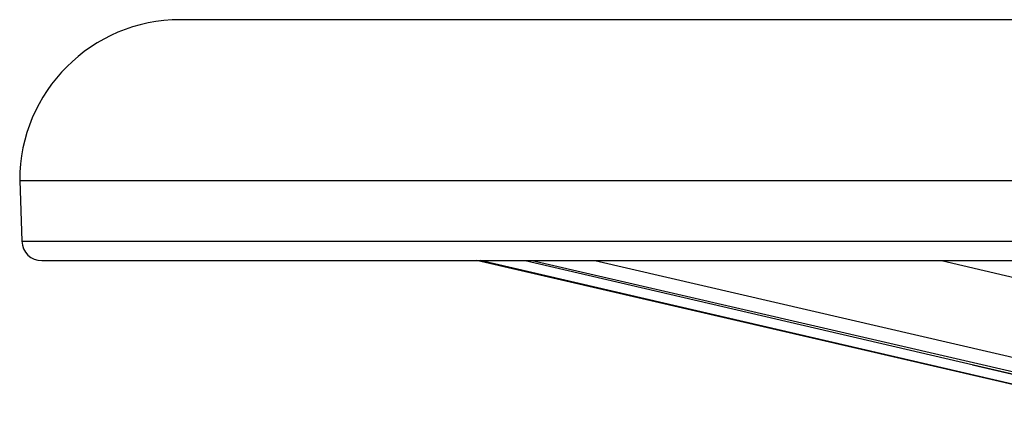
# Model space of a CAD drawing. Header units: millimetres. Extents: x 423 to 1697, y -6 to 958.
# Tile 52 of 54: x 1477 to 1550, y 619 to 649. Entities that reach past the tile are written whole.
import ezdxf

# ---------------------------------------------------------------- set-up
doc = ezdxf.new("R2010")
doc.units = ezdxf.units.MM

msp = doc.modelspace()

# ---------------------------------------------------------------- linework, layer by layer
at = {"color": 7, "linetype": 'Continuous', "lineweight": 25}
for p, q in [((1587.738, 649.463), (1488.88, 649.463)), ((1476.88, 637.463), (1477.039, 632.911)), ((1476.88, 637.463), (1664.662, 637.463)), ((1478.538, 631.463), (1695.222, 631.463)), ((1555.73, 621.112), (1511.003, 631.463)), ((1562.882, 619.463), (1511.275, 631.463)), ((1514.613, 631.463), (1548.1, 623.681)), ((1548.016, 623.683), (1566.164, 619.483))]:
    msp.add_line(p, q, dxfattribs=at)
at = {"color": 8, "linetype": 'Continuous', "lineweight": 25}
for p, q in [((1477.039, 632.911), (1696.721, 632.911)), ((1515.156, 631.463), (1564.233, 620.11)), ((1519.835, 631.463), (1564.678, 621.085)), ((1545.71, 631.463), (1564.678, 627.03)), ((1548.1, 623.681), (1566.251, 619.463))]:
    msp.add_line(p, q, dxfattribs=at)
at = {"color": 7, "linetype": 'Continuous', "lineweight": 25}
for centre, radius, start, end in [((1488.88, 637.463), 12, 90, 180), ((1478.538, 632.963), 1.5, 182, 270)]:
    msp.add_arc(centre, radius, start, end, dxfattribs=at)

doc.saveas('drawing.dxf')
